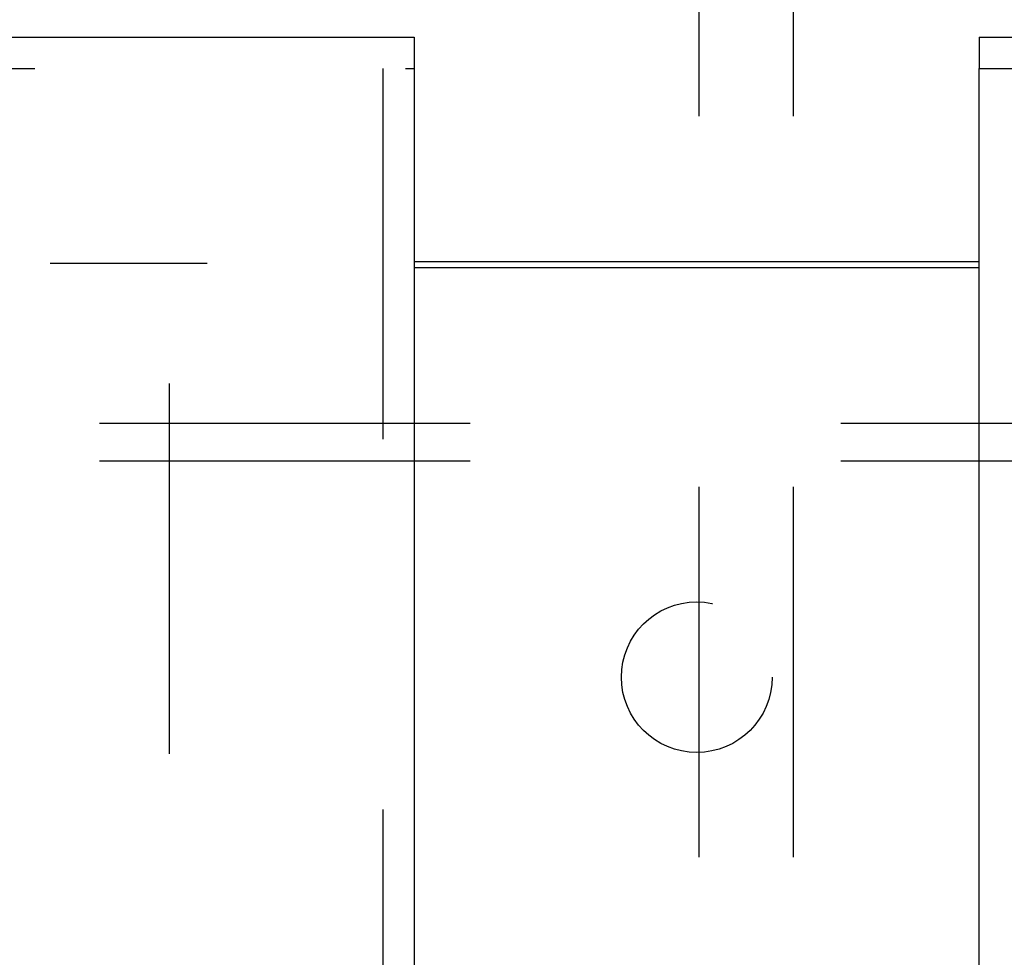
# Model space of a CAD drawing. Header units: inches. Extents: x 0 to 224, y 0 to 145.
# Tile 42 of 92: x 71.65 to 74.91, y 87.06 to 90.18. Entities that reach past the tile are written whole.
import ezdxf

# ---------------------------------------------------------------- set-up
doc = ezdxf.new("R2010")
doc.units = ezdxf.units.IN
doc.header["$LTSCALE"] = 12.302632
doc.header["$MEASUREMENT"] = 0
doc.linetypes.add('HIDDEN', pattern=[0.2, 0.1, -0.1])
doc.layers.get('0').update_dxf_attribs({"linetype": 'CONTINUOUS'})
for name, color, linetype in [('DEFAULT_2', 8, 'HIDDEN'), ('DOOR_2_ASSEMBLY', 7, 'CONTINUOUS'), ('DOOR_3_ASSEMBLY', 7, 'CONTINUOUS'), ('SUBPANELS', 7, 'CONTINUOUS')]:
    doc.layers.add(name, color=color, linetype=linetype)

msp = doc.modelspace()

# ---------------------------------------------------------------- linework, layer by layer
at = {"color": 7, "linetype": 'Continuous'}
msp.add_line((72.9564, 89.3724), (74.8314, 89.3724), dxfattribs=at)
at = {"color": 3, "linetype": 'Continuous'}
msp.add_line((72.9564, 89.3524), (74.8314, 89.3524), dxfattribs=at)
at = {"layer": 'DEFAULT_2', "color": 8, "linetype": 'HIDDEN'}
for p, q in [((73.9011, 91.0854), (73.9011, 56.0894)), ((74.2136, 91.0854), (74.2136, 56.0894)), ((37.3001, 89.3674), (72.2689, 89.3674)), ((72.1439, 16.3824), (72.1439, 89.3524))]:
    msp.add_line(p, q, dxfattribs=at)
at = {"layer": 'DOOR_2_ASSEMBLY', "color": 7, "linetype": 'Continuous'}
msp.add_line((74.8314, 90.1174), (74.8314, 90.0134), dxfattribs=at)
at = {"layer": 'DOOR_2_ASSEMBLY', "color": 3, "linetype": 'Continuous'}
for p, q in [((74.8314, 90.1174), (111.7689, 90.1174)), ((74.8314, 15.7214), (74.8314, 90.0134))]:
    msp.add_line(p, q, dxfattribs=at)
at = {"layer": 'DOOR_2_ASSEMBLY', "color": 8, "linetype": 'HIDDEN'}
msp.add_line((74.8314, 90.0134), (111.7689, 90.0134), dxfattribs=at)
at = {"layer": 'DOOR_3_ASSEMBLY', "color": 3, "linetype": 'Continuous'}
for p, q in [((36.0189, 90.1174), (72.9564, 90.1174)), ((72.9564, 90.0134), (72.9564, 15.7214))]:
    msp.add_line(p, q, dxfattribs=at)
at = {"layer": 'DOOR_3_ASSEMBLY', "color": 7, "linetype": 'Continuous'}
msp.add_line((72.9564, 90.1174), (72.9564, 90.0134), dxfattribs=at)
at = {"layer": 'DOOR_3_ASSEMBLY', "color": 8, "linetype": 'HIDDEN'}
for p, q in [((36.0189, 90.0134), (72.9564, 90.0134)), ((72.8524, 90.0134), (72.8524, 15.7214))]:
    msp.add_line(p, q, dxfattribs=at)
at = {"layer": 'SUBPANELS', "color": 8, "linetype": 'HIDDEN'}
for p, q in [((39.9251, 88.8361), (107.8626, 88.8361)), ((39.9251, 88.7111), (107.8626, 88.7111))]:
    msp.add_line(p, q, dxfattribs=at)
msp.add_circle((73.8939, 87.9924), 0.25, dxfattribs=at)

doc.saveas('drawing.dxf')
